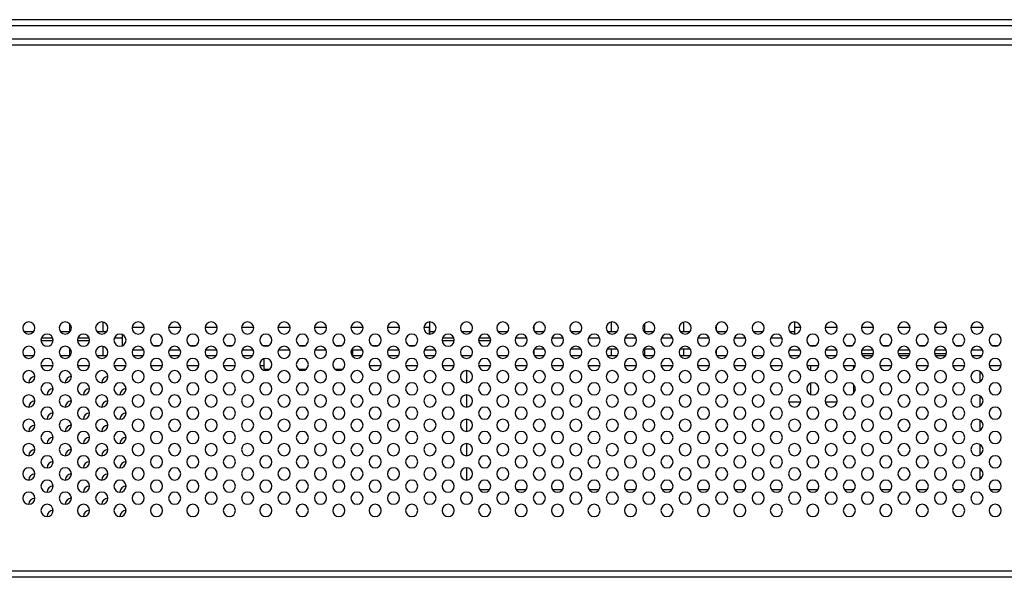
# Model space of a CAD drawing. Header units: millimetres. Extents: x 0 to 1118, y 0 to 864.
# Tile 22 of 256: x 305 to 332, y 221 to 236. Entities that reach past the tile are written whole.
import ezdxf

# ---------------------------------------------------------------- set-up
doc = ezdxf.new("R2010")
doc.units = ezdxf.units.MM

msp = doc.modelspace()

# ---------------------------------------------------------------- linework, layer by layer
at = {"color": 7, "linetype": 'Continuous', "lineweight": 25}
for p, q in [((503.4591, 236.4382), (138.6511, 236.4382)), ((503.4591, 236.2716), (138.6511, 236.2716)), ((501.5925, 235.9049), (140.5178, 235.9049)), ((409.2218, 235.7382), (232.8885, 235.7382)), ((307.0889, 228.1514), (307.0889, 227.8882)), ((316.0387, 228.1522), (316.0387, 228.026)), ((316.0387, 228.1522), (316.0387, 228.0024)), ((321.0215, 228.1515), (321.0215, 227.8882)), ((326.0574, 228.0027), (326.0574, 228.1535)), ((304.9218, 227.8882), (305.1885, 227.8882)), ((305.9218, 227.8882), (306.1885, 227.8882)), ((306.1722, 228.1068), (306.1722, 227.8882)), ((306.9218, 227.8882), (307.1885, 227.8882)), ((316.0387, 228.026), (316.0387, 228.0024)), ((316.0387, 227.8253), (316.0387, 228.026)), ((316.0387, 228.0024), (316.0387, 227.8253)), ((316.0387, 227.8882), (316.1885, 227.8882)), ((316.9218, 227.8882), (317.1885, 227.8882)), ((317.9218, 227.8882), (318.1885, 227.8882)), ((318.9002, 228.0495), (318.9002, 227.9269)), ((318.9218, 227.8882), (319.1885, 227.8882)), ((319.9218, 227.8882), (320.1885, 227.8882)), ((320.9218, 227.8882), (321.1885, 227.8882)), ((321.9218, 227.8882), (322.1885, 227.8882)), ((321.9382, 228.1069), (321.9382, 227.8882)), ((322.9218, 227.8882), (323.1885, 227.8882)), ((323.0114, 228.1491), (323.0114, 227.8882)), ((323.903, 228.0563), (323.903, 227.9201)), ((323.9218, 227.8882), (324.1885, 227.8882)), ((324.9218, 227.8882), (325.1885, 227.8882)), ((325.9218, 227.8882), (326.0574, 227.8882)), ((326.0574, 227.8222), (326.0574, 228.0027)), ((305.721, 227.6382), (305.3893, 227.6382)), ((305.4024, 227.7216), (305.7079, 227.7216)), ((306.721, 227.6382), (306.3893, 227.6382)), ((306.4024, 227.7216), (306.7079, 227.7216)), ((307.4024, 227.7216), (307.622, 227.7216)), ((316.721, 227.6382), (316.3893, 227.6382)), ((316.4024, 227.7216), (316.7079, 227.7216)), ((317.721, 227.6382), (317.3893, 227.6382)), ((317.4024, 227.7216), (317.7079, 227.7216)), ((318.4024, 227.7216), (318.7079, 227.7216)), ((319.4024, 227.7216), (319.7079, 227.7216)), ((320.4024, 227.7216), (320.7079, 227.7216)), ((321.4024, 227.7216), (321.7079, 227.7216)), ((322.4024, 227.7216), (322.7079, 227.7216)), ((323.4024, 227.7216), (323.7079, 227.7216)), ((324.4024, 227.7216), (324.7079, 227.7216)), ((325.4024, 227.7216), (325.7079, 227.7216)), ((306.1722, 227.4402), (306.1722, 227.2216)), ((307.0889, 227.4848), (307.0889, 227.2216)), ((307.6221, 227.5045), (307.627, 227.5045)), ((307.9024, 227.3882), (308.2079, 227.3882)), ((308.4833, 227.5045), (308.627, 227.5045)), ((308.9024, 227.3882), (309.2079, 227.3882)), ((309.4833, 227.5045), (309.627, 227.5045)), ((309.9024, 227.3882), (310.2079, 227.3882)), ((310.4833, 227.5045), (310.627, 227.5045)), ((310.9024, 227.3882), (311.2079, 227.3882)), ((311.4833, 227.5045), (311.627, 227.5045)), ((311.9024, 227.3882), (312.2079, 227.3882)), ((312.4833, 227.5045), (312.627, 227.5045)), ((312.9024, 227.3882), (313.2079, 227.3882)), ((313.4833, 227.5045), (313.627, 227.5045)), ((313.9024, 227.3882), (314.2079, 227.3882)), ((313.9344, 227.2067), (313.9344, 227.3882)), ((313.9344, 227.3882), (313.9344, 227.2067)), ((314.4833, 227.5045), (314.627, 227.5045)), ((314.9024, 227.3882), (315.2079, 227.3882)), ((315.4833, 227.5045), (315.627, 227.5045)), ((315.9024, 227.3882), (316.2079, 227.3882)), ((318.9002, 227.3829), (318.9002, 227.2603)), ((318.916, 227.4132), (319.1943, 227.4132)), ((319.916, 227.4132), (320.1943, 227.4132)), ((320.916, 227.4132), (321.1943, 227.4132)), ((321.0215, 227.4132), (321.0215, 227.2216)), ((321.916, 227.4132), (322.1943, 227.4132)), ((321.9382, 227.4132), (321.9382, 227.2216)), ((322.916, 227.4132), (323.1943, 227.4132)), ((323.0114, 227.4132), (323.0114, 227.2216)), ((323.903, 227.3896), (323.903, 227.2535)), ((325.9024, 227.3882), (326.2079, 227.3882)), ((326.4827, 227.5048), (326.6276, 227.5048)), ((326.9024, 227.3882), (327.2079, 227.3882)), ((327.4827, 227.5048), (327.6276, 227.5048)), ((327.8969, 227.2882), (327.8969, 227.3738)), ((327.9024, 227.3882), (328.2079, 227.3882)), ((328.4827, 227.5048), (328.6276, 227.5048)), ((328.9024, 227.3882), (329.2079, 227.3882)), ((329.4827, 227.5048), (329.6276, 227.5048)), ((329.9024, 227.3882), (330.2079, 227.3882)), ((330.4827, 227.5048), (330.6276, 227.5048)), ((330.9024, 227.3882), (331.2079, 227.3882)), ((331.4827, 227.5048), (331.6276, 227.5048)), ((305.1885, 227.2216), (304.9218, 227.2216)), ((306.1885, 227.2216), (305.9218, 227.2216)), ((307.1885, 227.2216), (306.9218, 227.2216)), ((308.1885, 227.2216), (307.9218, 227.2216)), ((309.1885, 227.2216), (308.9218, 227.2216)), ((310.1885, 227.2216), (309.9218, 227.2216)), ((311.1885, 227.2216), (310.9218, 227.2216)), ((311.5094, 226.8632), (311.5094, 227.1485)), ((314.1885, 227.2216), (313.9344, 227.2216)), ((315.1885, 227.2216), (314.9218, 227.2216)), ((316.1885, 227.2216), (315.9218, 227.2216)), ((317.1885, 227.2216), (316.9218, 227.2216)), ((318.1885, 227.2216), (317.9218, 227.2216)), ((319.1885, 227.2216), (318.9218, 227.2216)), ((320.1885, 227.2216), (319.9218, 227.2216)), ((321.1885, 227.2216), (320.9218, 227.2216)), ((322.1885, 227.2216), (321.9218, 227.2216)), ((323.1885, 227.2216), (322.9218, 227.2216)), ((324.1885, 227.2216), (323.9218, 227.2216)), ((325.1885, 227.2216), (324.9218, 227.2216)), ((326.1885, 227.2216), (325.9218, 227.2216)), ((327.1885, 227.2216), (326.9218, 227.2216)), ((327.8969, 227.2882), (328.2184, 227.2882)), ((328.1885, 227.2216), (327.9218, 227.2216)), ((328.8918, 227.2882), (329.2184, 227.2882)), ((329.1885, 227.2216), (328.9218, 227.2216)), ((329.8918, 227.2882), (330.2184, 227.2882)), ((330.1885, 227.2216), (329.9218, 227.2216)), ((331.1885, 227.2216), (330.9218, 227.2216)), ((305.7184, 226.9549), (305.3918, 226.9549)), ((306.7184, 226.9549), (306.3918, 226.9549)), ((307.7184, 226.9549), (307.3918, 226.9549)), ((308.7184, 226.9549), (308.3918, 226.9549)), ((309.7184, 226.9549), (309.3918, 226.9549)), ((310.7184, 226.9549), (310.3918, 226.9549)), ((311.5094, 226.9549), (311.3918, 226.9549)), ((311.5094, 226.8632), (311.6654, 226.8632)), ((312.4449, 226.8632), (312.6654, 226.8632)), ((313.4449, 226.8632), (313.6654, 226.8632)), ((314.7184, 226.9549), (314.3918, 226.9549)), ((315.7184, 226.9549), (315.3918, 226.9549)), ((316.7184, 226.9549), (316.3918, 226.9549)), ((317.0549, 226.8216), (317.0549, 226.4882)), ((317.7184, 226.9549), (317.3918, 226.9549)), ((318.7184, 226.9549), (318.3918, 226.9549)), ((319.7184, 226.9549), (319.3918, 226.9549)), ((320.7184, 226.9549), (320.3918, 226.9549)), ((321.7184, 226.9549), (321.3918, 226.9549)), ((322.7184, 226.9549), (322.3918, 226.9549)), ((323.7184, 226.9549), (323.3918, 226.9549)), ((324.7184, 226.9549), (324.3918, 226.9549)), ((325.7184, 226.9549), (325.3918, 226.9549)), ((326.7184, 226.9549), (326.3918, 226.9549)), ((326.4927, 226.9549), (326.4927, 226.8337)), ((327.7184, 226.9549), (327.3918, 226.9549)), ((327.6713, 226.9549), (327.6713, 226.8687)), ((328.7184, 226.9549), (328.3918, 226.9549)), ((329.7184, 226.9549), (329.3918, 226.9549)), ((330.7184, 226.9549), (330.3918, 226.9549)), ((331.7184, 226.9549), (331.3918, 226.9549)), ((331.1385, 226.7992), (331.1385, 226.5106)), ((326.4927, 226.4761), (326.4927, 226.167)), ((327.6713, 226.4411), (327.6713, 226.202)), ((317.0549, 226.1549), (317.0549, 225.8216)), ((331.1385, 226.1325), (331.1385, 225.8439)), ((326.2184, 225.9549), (325.8918, 225.9549)), ((327.2184, 225.9549), (326.8918, 225.9549)), ((317.0549, 225.4882), (317.0549, 225.1549)), ((331.1385, 225.4659), (331.1385, 225.1773)), ((317.0549, 224.8216), (317.0549, 224.4882)), ((331.1385, 224.7992), (331.1385, 224.5106)), ((317.0549, 224.1549), (317.0549, 223.8216)), ((331.1385, 224.1325), (331.1385, 223.8439)), ((317.6885, 223.5549), (317.4218, 223.5549)), ((318.6885, 223.5549), (318.4218, 223.5549)), ((319.6885, 223.5549), (319.4218, 223.5549)), ((320.6885, 223.5549), (320.4218, 223.5549)), ((321.6885, 223.5549), (321.4218, 223.5549)), ((322.6885, 223.5549), (322.4218, 223.5549)), ((323.6885, 223.5549), (323.4218, 223.5549)), ((324.6885, 223.5549), (324.4218, 223.5549)), ((325.6885, 223.5549), (325.4218, 223.5549)), ((326.6885, 223.5549), (326.4218, 223.5549)), ((327.6885, 223.5549), (327.4218, 223.5549)), ((328.6885, 223.5549), (328.4218, 223.5549)), ((329.6885, 223.5549), (329.4218, 223.5549)), ((330.6885, 223.5549), (330.4218, 223.5549)), ((331.6885, 223.5549), (331.4218, 223.5549)), ((409.2218, 221.3216), (232.8885, 221.3216)), ((409.2218, 221.1549), (232.8885, 221.1549))]:
    msp.add_line(p, q, dxfattribs=at)
at = {"color": 8, "linetype": 'Continuous', "lineweight": 25}
for p, q in [((308.2212, 228.0024), (307.8891, 228.0024)), ((309.2212, 228.0024), (308.8891, 228.0024)), ((310.2212, 228.0024), (309.8891, 228.0024)), ((311.2212, 228.0024), (310.8891, 228.0024)), ((312.2212, 228.0024), (311.8891, 228.0024)), ((313.2212, 228.0024), (312.8891, 228.0024)), ((314.2212, 228.0024), (313.8891, 228.0024)), ((315.2212, 228.0024), (314.8891, 228.0024)), ((316.0387, 228.0024), (315.8891, 228.0024)), ((326.2212, 228.0027), (326.0574, 228.0027)), ((327.2212, 228.0027), (326.8891, 228.0027)), ((328.2212, 228.0027), (327.8891, 228.0027)), ((329.2212, 228.0027), (328.8891, 228.0027)), ((330.2212, 228.0027), (329.8891, 228.0027)), ((331.2212, 228.0027), (330.8891, 228.0027))]:
    msp.add_line(p, q, dxfattribs=at)
at = {"color": 7, "linetype": 'Continuous', "lineweight": 25}
for centre, start, end in [((305.0551, 227.9882), 0, 180), ((306.0551, 227.9882), 0, 180), ((307.0551, 227.9882), 0, 180), ((308.0551, 227.9882), 0, 180), ((309.0551, 227.9882), 0, 180), ((310.0551, 227.9882), 0, 180), ((311.0551, 227.9882), 0, 180), ((312.0551, 227.9882), 0, 180), ((313.0551, 227.9882), 0, 180), ((314.0551, 227.9882), 0, 180), ((315.0551, 227.9882), 0, 180), ((316.0551, 227.9882), 0, 180), ((317.0551, 227.9882), 0, 180), ((318.0551, 227.9882), 0, 180), ((319.0551, 227.9882), 0, 180), ((320.0551, 227.9882), 0, 180), ((321.0551, 227.9882), 0, 180), ((322.0551, 227.9882), 0, 180), ((323.0551, 227.9882), 0, 180), ((324.0551, 227.9882), 0, 180), ((325.0551, 227.9882), 0, 180), ((326.0551, 227.9882), 0, 180), ((327.0551, 227.9882), 0, 180), ((328.0551, 227.9882), 0, 180), ((329.0551, 227.9882), 0, 180), ((330.0551, 227.9882), 0, 180), ((331.0551, 227.9882), 0, 180), ((305.0551, 227.9882), 180, 0), ((306.0551, 227.9882), 180, 0), ((307.0551, 227.9882), 180, 0), ((308.0551, 227.9882), 180, 0), ((309.0551, 227.9882), 180, 0), ((310.0551, 227.9882), 180, 0), ((311.0551, 227.9882), 180, 0), ((312.0551, 227.9882), 180, 0), ((313.0551, 227.9882), 180, 0), ((314.0551, 227.9882), 180, 0), ((315.0551, 227.9882), 180, 0), ((316.0551, 227.9882), 180, 0), ((317.0551, 227.9882), 180, 0), ((318.0551, 227.9882), 180, 0), ((319.0551, 227.9882), 180, 0), ((320.0551, 227.9882), 180, 0), ((321.0551, 227.9882), 180, 0), ((322.0551, 227.9882), 180, 0), ((323.0551, 227.9882), 180, 0), ((324.0551, 227.9882), 180, 0), ((325.0551, 227.9882), 180, 0), ((326.0551, 227.9882), 180, 0), ((327.0551, 227.9882), 180, 0), ((328.0551, 227.9882), 180, 0), ((329.0551, 227.9882), 180, 0), ((330.0551, 227.9882), 180, 0), ((331.0551, 227.9882), 180, 0), ((305.5551, 227.6549), 0, 180), ((305.5551, 227.6549), 180, 0), ((306.5551, 227.6549), 0, 180), ((306.5551, 227.6549), 180, 0), ((307.5551, 227.6549), 0, 180), ((307.5551, 227.6549), 180, 0), ((308.5551, 227.6549), 0, 180), ((308.5551, 227.6549), 180, 0), ((309.5551, 227.6549), 0, 180), ((309.5551, 227.6549), 180, 0), ((310.5551, 227.6549), 0, 180), ((310.5551, 227.6549), 180, 0), ((311.5551, 227.6549), 0, 180), ((311.5551, 227.6549), 180, 0), ((312.5551, 227.6549), 0, 180), ((312.5551, 227.6549), 180, 0), ((313.5551, 227.6549), 0, 180), ((313.5551, 227.6549), 180, 0), ((314.5551, 227.6549), 0, 180), ((314.5551, 227.6549), 180, 0), ((315.5551, 227.6549), 0, 180), ((315.5551, 227.6549), 180, 0), ((316.5551, 227.6549), 0, 180), ((316.5551, 227.6549), 180, 0), ((317.5551, 227.6549), 0, 180), ((317.5551, 227.6549), 180, 0), ((318.5551, 227.6549), 0, 180), ((318.5551, 227.6549), 180, 0), ((319.5551, 227.6549), 0, 180), ((319.5551, 227.6549), 180, 0), ((320.5551, 227.6549), 0, 180), ((320.5551, 227.6549), 180, 0), ((321.5551, 227.6549), 0, 180), ((321.5551, 227.6549), 180, 0), ((322.5551, 227.6549), 0, 180), ((322.5551, 227.6549), 180, 0), ((323.5551, 227.6549), 0, 180), ((323.5551, 227.6549), 180, 0), ((324.5551, 227.6549), 0, 180), ((324.5551, 227.6549), 180, 0), ((325.5551, 227.6549), 0, 180), ((325.5551, 227.6549), 180, 0), ((326.5551, 227.6549), 0, 180), ((326.5551, 227.6549), 180, 0), ((327.5551, 227.6549), 0, 180), ((327.5551, 227.6549), 180, 0), ((328.5551, 227.6549), 0, 180), ((328.5551, 227.6549), 180, 0), ((329.5551, 227.6549), 0, 180), ((329.5551, 227.6549), 180, 0), ((330.5551, 227.6549), 0, 180), ((330.5551, 227.6549), 180, 0), ((331.5551, 227.6549), 0, 180), ((331.5551, 227.6549), 180, 0), ((305.0551, 227.3216), 0, 180), ((306.0551, 227.3216), 0, 180), ((307.0551, 227.3216), 0, 180), ((308.0551, 227.3216), 0, 180), ((309.0551, 227.3216), 0, 180), ((310.0551, 227.3216), 0, 180), ((311.0551, 227.3216), 0, 180), ((312.0551, 227.3216), 0, 180), ((313.0551, 227.3216), 0, 180), ((314.0551, 227.3216), 0, 180), ((315.0551, 227.3216), 0, 180), ((316.0551, 227.3216), 0, 180), ((317.0551, 227.3216), 0, 180), ((318.0551, 227.3216), 0, 180), ((319.0551, 227.3216), 0, 180), ((320.0551, 227.3216), 0, 180), ((321.0551, 227.3216), 0, 180), ((322.0551, 227.3216), 0, 180), ((323.0551, 227.3216), 0, 180), ((324.0551, 227.3216), 0, 180), ((325.0551, 227.3216), 0, 180), ((326.0551, 227.3216), 0, 180), ((327.0551, 227.3216), 0, 180), ((328.0551, 227.3216), 0, 180), ((329.0551, 227.3216), 0, 180), ((330.0551, 227.3216), 0, 180), ((331.0551, 227.3216), 0, 180), ((305.0551, 227.3216), 180, 0), ((305.5551, 226.9882), 0, 180), ((306.0551, 227.3216), 180, 0), ((306.5551, 226.9882), 0, 180), ((307.0551, 227.3216), 180, 0), ((307.5551, 226.9882), 0, 180), ((308.0551, 227.3216), 180, 0), ((308.5551, 226.9882), 0, 180), ((309.0551, 227.3216), 180, 0), ((309.5551, 226.9882), 0, 180), ((310.0551, 227.3216), 180, 0), ((310.5551, 226.9882), 0, 180), ((311.0551, 227.3216), 180, 0), ((311.5551, 226.9882), 0, 180), ((312.0551, 227.3216), 180, 0), ((312.5551, 226.9882), 0, 180), ((313.0551, 227.3216), 180, 0), ((313.5551, 226.9882), 0, 180), ((314.0551, 227.3216), 180, 0), ((314.5551, 226.9882), 0, 180), ((315.0551, 227.3216), 180, 0), ((315.5551, 226.9882), 0, 180), ((316.0551, 227.3216), 180, 0), ((316.5551, 226.9882), 0, 180), ((317.0551, 227.3216), 180, 0), ((317.5551, 226.9882), 0, 180), ((318.0551, 227.3216), 180, 0), ((318.5551, 226.9882), 0, 180), ((319.0551, 227.3216), 180, 0), ((319.5551, 226.9882), 0, 180), ((320.0551, 227.3216), 180, 0), ((320.5551, 226.9882), 0, 180), ((321.0551, 227.3216), 180, 0), ((321.5551, 226.9882), 0, 180), ((322.0551, 227.3216), 180, 0), ((322.5551, 226.9882), 0, 180), ((323.0551, 227.3216), 180, 0), ((323.5551, 226.9882), 0, 180), ((324.0551, 227.3216), 180, 0), ((324.5551, 226.9882), 0, 180), ((325.0551, 227.3216), 180, 0), ((325.5551, 226.9882), 0, 180), ((326.0551, 227.3216), 180, 0), ((326.5551, 226.9882), 0, 180), ((327.0551, 227.3216), 180, 0), ((327.5551, 226.9882), 0, 180), ((328.0551, 227.3216), 180, 0), ((328.5551, 226.9882), 0, 180), ((329.0551, 227.3216), 180, 0), ((329.5551, 226.9882), 0, 180), ((330.0551, 227.3216), 180, 0), ((330.5551, 226.9882), 0, 180), ((331.0551, 227.3216), 180, 0), ((331.5551, 226.9882), 0, 180), ((305.0551, 226.6549), 0, 180), ((305.5551, 226.9882), 180, 0), ((306.0551, 226.6549), 0, 180), ((306.5551, 226.9882), 180, 0), ((307.0551, 226.6549), 0, 180), ((307.5551, 226.9882), 180, 0), ((308.0551, 226.6549), 0, 180), ((308.5551, 226.9882), 180, 0), ((309.0551, 226.6549), 0, 180), ((309.5551, 226.9882), 180, 0), ((310.0551, 226.6549), 0, 180), ((310.5551, 226.9882), 180, 0), ((311.0551, 226.6549), 0, 180), ((311.5551, 226.9882), 180, 0), ((312.0551, 226.6549), 0, 180), ((312.5551, 226.9882), 180, 0), ((313.0551, 226.6549), 0, 180), ((313.5551, 226.9882), 180, 0), ((314.0551, 226.6549), 0, 180), ((314.5551, 226.9882), 180, 0), ((315.0551, 226.6549), 0, 180), ((315.5551, 226.9882), 180, 0), ((316.0551, 226.6549), 0, 180), ((316.5551, 226.9882), 180, 0), ((317.0551, 226.6549), 0, 180), ((317.5551, 226.9882), 180, 0), ((318.0551, 226.6549), 0, 180), ((318.5551, 226.9882), 180, 0), ((319.0551, 226.6549), 0, 180), ((319.5551, 226.9882), 180, 0), ((320.0551, 226.6549), 0, 180), ((320.5551, 226.9882), 180, 0), ((321.0551, 226.6549), 0, 180), ((321.5551, 226.9882), 180, 0), ((322.0551, 226.6549), 0, 180), ((322.5551, 226.9882), 180, 0), ((323.0551, 226.6549), 0, 180), ((323.5551, 226.9882), 180, 0), ((324.0551, 226.6549), 0, 180), ((324.5551, 226.9882), 180, 0), ((325.0551, 226.6549), 0, 180), ((325.5551, 226.9882), 180, 0), ((326.0551, 226.6549), 0, 180), ((326.5551, 226.9882), 180, 0), ((327.0551, 226.6549), 0, 180), ((327.5551, 226.9882), 180, 0), ((328.0551, 226.6549), 0, 180), ((328.5551, 226.9882), 180, 0), ((329.0551, 226.6549), 0, 180), ((329.5551, 226.9882), 180, 0), ((330.0551, 226.6549), 0, 180), ((330.5551, 226.9882), 180, 0), ((331.0551, 226.6549), 0, 180), ((331.5551, 226.9882), 180, 0), ((305.0551, 226.6549), 180, 0), ((305.2218, 226.4882), 90, 180), ((306.0551, 226.6549), 180, 0), ((306.2218, 226.4882), 90, 180), ((307.0551, 226.6549), 180, 0), ((307.2218, 226.4882), 90, 180), ((308.0551, 226.6549), 180, 0), ((309.0551, 226.6549), 180, 0), ((310.0551, 226.6549), 180, 0), ((311.0551, 226.6549), 180, 0), ((312.0551, 226.6549), 180, 0), ((313.0551, 226.6549), 180, 0), ((314.0551, 226.6549), 180, 0), ((315.0551, 226.6549), 180, 0), ((316.0551, 226.6549), 180, 0), ((317.0551, 226.6549), 180, 0), ((318.0551, 226.6549), 180, 0), ((319.0551, 226.6549), 180, 0), ((320.0551, 226.6549), 180, 0), ((321.0551, 226.6549), 180, 0), ((322.0551, 226.6549), 180, 0), ((323.0551, 226.6549), 180, 0), ((324.0551, 226.6549), 180, 0), ((325.0551, 226.6549), 180, 0), ((326.0551, 226.6549), 180, 0), ((327.0551, 226.6549), 180, 0), ((328.0551, 226.6549), 180, 0), ((329.0551, 226.6549), 180, 0), ((330.0551, 226.6549), 180, 0), ((331.0551, 226.6549), 180, 0), ((305.5551, 226.3216), 0, 180), ((305.5551, 226.3216), 180, 0), ((305.7218, 226.1549), 90, 180), ((306.5551, 226.3216), 0, 180), ((306.5551, 226.3216), 180, 0), ((306.7218, 226.1549), 90, 180), ((307.5551, 226.3216), 0, 180), ((307.5551, 226.3216), 180, 0), ((307.7218, 226.1549), 90, 180), ((308.5551, 226.3216), 0, 180), ((308.5551, 226.3216), 180, 0), ((309.5551, 226.3216), 0, 180), ((309.5551, 226.3216), 180, 0), ((310.5551, 226.3216), 0, 180), ((310.5551, 226.3216), 180, 0), ((311.5551, 226.3216), 0, 180), ((311.5551, 226.3216), 180, 0), ((312.5551, 226.3216), 0, 180), ((312.5551, 226.3216), 180, 0), ((313.5551, 226.3216), 0, 180), ((313.5551, 226.3216), 180, 0), ((314.5551, 226.3216), 0, 180), ((314.5551, 226.3216), 180, 0), ((315.5551, 226.3216), 0, 180), ((315.5551, 226.3216), 180, 0), ((316.5551, 226.3216), 0, 180), ((316.5551, 226.3216), 180, 0), ((317.5551, 226.3216), 0, 180), ((317.5551, 226.3216), 180, 0), ((318.5551, 226.3216), 0, 180), ((318.5551, 226.3216), 180, 0), ((319.5551, 226.3216), 0, 180), ((319.5551, 226.3216), 180, 0), ((320.5551, 226.3216), 0, 180), ((320.5551, 226.3216), 180, 0), ((321.5551, 226.3216), 0, 180), ((321.5551, 226.3216), 180, 0), ((322.5551, 226.3216), 0, 180), ((322.5551, 226.3216), 180, 0), ((323.5551, 226.3216), 0, 180), ((323.5551, 226.3216), 180, 0), ((324.5551, 226.3216), 0, 180), ((324.5551, 226.3216), 180, 0), ((325.5551, 226.3216), 0, 180), ((325.5551, 226.3216), 180, 0), ((326.5551, 226.3216), 0, 180), ((326.5551, 226.3216), 180, 0), ((327.5551, 226.3216), 0, 180), ((327.5551, 226.3216), 180, 0), ((328.5551, 226.3216), 0, 180), ((328.5551, 226.3216), 180, 0), ((329.5551, 226.3216), 0, 180), ((329.5551, 226.3216), 180, 0), ((330.5551, 226.3216), 0, 180), ((330.5551, 226.3216), 180, 0), ((331.5551, 226.3216), 0, 180), ((331.5551, 226.3216), 180, 0), ((305.0551, 225.9882), 0, 180), ((306.0551, 225.9882), 0, 180), ((307.0551, 225.9882), 0, 180), ((308.0551, 225.9882), 0, 180), ((309.0551, 225.9882), 0, 180), ((310.0551, 225.9882), 0, 180), ((311.0551, 225.9882), 0, 180), ((312.0551, 225.9882), 0, 180), ((313.0551, 225.9882), 0, 180), ((314.0551, 225.9882), 0, 180), ((315.0551, 225.9882), 0, 180), ((316.0551, 225.9882), 0, 180), ((317.0551, 225.9882), 0, 180), ((318.0551, 225.9882), 0, 180), ((319.0551, 225.9882), 0, 180), ((320.0551, 225.9882), 0, 180), ((321.0551, 225.9882), 0, 180), ((322.0551, 225.9882), 0, 180), ((323.0551, 225.9882), 0, 180), ((324.0551, 225.9882), 0, 180), ((325.0551, 225.9882), 0, 180), ((326.0551, 225.9882), 0, 180), ((327.0551, 225.9882), 0, 180), ((328.0551, 225.9882), 0, 180), ((329.0551, 225.9882), 0, 180), ((330.0551, 225.9882), 0, 180), ((331.0551, 225.9882), 0, 180), ((305.0551, 225.9882), 180, 0), ((305.2218, 225.8216), 90, 180), ((305.5551, 225.6549), 0, 180), ((306.0551, 225.9882), 180, 0), ((306.2218, 225.8216), 90, 180), ((306.5551, 225.6549), 0, 180), ((307.0551, 225.9882), 180, 0), ((307.2218, 225.8216), 90, 180), ((307.5551, 225.6549), 0, 180), ((308.0551, 225.9882), 180, 0), ((308.5551, 225.6549), 0, 180), ((309.0551, 225.9882), 180, 0), ((309.5551, 225.6549), 0, 180), ((310.0551, 225.9882), 180, 0), ((310.5551, 225.6549), 0, 180), ((311.0551, 225.9882), 180, 0), ((311.5551, 225.6549), 0, 180), ((312.0551, 225.9882), 180, 0), ((312.5551, 225.6549), 0, 180), ((313.0551, 225.9882), 180, 0), ((313.5551, 225.6549), 0, 180), ((314.0551, 225.9882), 180, 0), ((314.5551, 225.6549), 0, 180), ((315.0551, 225.9882), 180, 0), ((315.5551, 225.6549), 0, 180), ((316.0551, 225.9882), 180, 0), ((316.5551, 225.6549), 0, 180), ((317.0551, 225.9882), 180, 0), ((317.5551, 225.6549), 0, 180), ((318.0551, 225.9882), 180, 0), ((318.5551, 225.6549), 0, 180), ((319.0551, 225.9882), 180, 0), ((319.5551, 225.6549), 0, 180), ((320.0551, 225.9882), 180, 0), ((320.5551, 225.6549), 0, 180), ((321.0551, 225.9882), 180, 0), ((321.5551, 225.6549), 0, 180), ((322.0551, 225.9882), 180, 0), ((322.5551, 225.6549), 0, 180), ((323.0551, 225.9882), 180, 0), ((323.5551, 225.6549), 0, 180), ((324.0551, 225.9882), 180, 0), ((324.5551, 225.6549), 0, 180), ((325.0551, 225.9882), 180, 0), ((325.5551, 225.6549), 0, 180), ((326.0551, 225.9882), 180, 0), ((326.5551, 225.6549), 0, 180), ((327.0551, 225.9882), 180, 0), ((327.5551, 225.6549), 0, 180), ((328.0551, 225.9882), 180, 0), ((328.5551, 225.6549), 0, 180), ((329.0551, 225.9882), 180, 0), ((329.5551, 225.6549), 0, 180), ((330.0551, 225.9882), 180, 0), ((330.5551, 225.6549), 0, 180), ((331.0551, 225.9882), 180, 0), ((331.5551, 225.6549), 0, 180), ((305.0551, 225.3216), 0, 180), ((305.5551, 225.6549), 180, 0), ((305.7218, 225.4882), 90, 180), ((306.0551, 225.3216), 0, 180), ((306.5551, 225.6549), 180, 0), ((306.7218, 225.4882), 90, 180), ((307.0551, 225.3216), 0, 180), ((307.5551, 225.6549), 180, 0), ((307.7218, 225.4882), 90, 180), ((308.0551, 225.3216), 0, 180), ((308.5551, 225.6549), 180, 0), ((309.0551, 225.3216), 0, 180), ((309.5551, 225.6549), 180, 0), ((310.0551, 225.3216), 0, 180), ((310.5551, 225.6549), 180, 0), ((311.0551, 225.3216), 0, 180), ((311.5551, 225.6549), 180, 0), ((312.0551, 225.3216), 0, 180), ((312.5551, 225.6549), 180, 0), ((313.0551, 225.3216), 0, 180), ((313.5551, 225.6549), 180, 0), ((314.0551, 225.3216), 0, 180), ((314.5551, 225.6549), 180, 0), ((315.0551, 225.3216), 0, 180), ((315.5551, 225.6549), 180, 0), ((316.0551, 225.3216), 0, 180), ((316.5551, 225.6549), 180, 0), ((317.0551, 225.3216), 0, 180), ((317.5551, 225.6549), 180, 0), ((318.0551, 225.3216), 0, 180), ((318.5551, 225.6549), 180, 0), ((319.0551, 225.3216), 0, 180), ((319.5551, 225.6549), 180, 0), ((320.0551, 225.3216), 0, 180), ((320.5551, 225.6549), 180, 0), ((321.0551, 225.3216), 0, 180), ((321.5551, 225.6549), 180, 0), ((322.0551, 225.3216), 0, 180), ((322.5551, 225.6549), 180, 0), ((323.0551, 225.3216), 0, 180), ((323.5551, 225.6549), 180, 0), ((324.0551, 225.3216), 0, 180), ((324.5551, 225.6549), 180, 0), ((325.0551, 225.3216), 0, 180), ((325.5551, 225.6549), 180, 0), ((326.0551, 225.3216), 0, 180), ((326.5551, 225.6549), 180, 0), ((327.0551, 225.3216), 0, 180), ((327.5551, 225.6549), 180, 0), ((328.0551, 225.3216), 0, 180), ((328.5551, 225.6549), 180, 0), ((329.0551, 225.3216), 0, 180), ((329.5551, 225.6549), 180, 0), ((330.0551, 225.3216), 0, 180), ((330.5551, 225.6549), 180, 0), ((331.0551, 225.3216), 0, 180), ((331.5551, 225.6549), 180, 0), ((305.0551, 225.3216), 180, 0), ((305.2218, 225.1549), 90, 180), ((306.0551, 225.3216), 180, 0), ((306.2218, 225.1549), 90, 180), ((307.0551, 225.3216), 180, 0), ((307.2218, 225.1549), 90, 180), ((308.0551, 225.3216), 180, 0), ((309.0551, 225.3216), 180, 0), ((310.0551, 225.3216), 180, 0), ((311.0551, 225.3216), 180, 0), ((312.0551, 225.3216), 180, 0), ((313.0551, 225.3216), 180, 0), ((314.0551, 225.3216), 180, 0), ((315.0551, 225.3216), 180, 0), ((316.0551, 225.3216), 180, 0), ((317.0551, 225.3216), 180, 0), ((318.0551, 225.3216), 180, 0), ((319.0551, 225.3216), 180, 0), ((320.0551, 225.3216), 180, 0), ((321.0551, 225.3216), 180, 0), ((322.0551, 225.3216), 180, 0), ((323.0551, 225.3216), 180, 0), ((324.0551, 225.3216), 180, 0), ((325.0551, 225.3216), 180, 0), ((326.0551, 225.3216), 180, 0), ((327.0551, 225.3216), 180, 0), ((328.0551, 225.3216), 180, 0), ((329.0551, 225.3216), 180, 0), ((330.0551, 225.3216), 180, 0), ((331.0551, 225.3216), 180, 0), ((305.5551, 224.9882), 0, 180), ((305.5551, 224.9882), 180, 0), ((305.7218, 224.8216), 90, 180), ((306.5551, 224.9882), 0, 180), ((306.5551, 224.9882), 180, 0), ((306.7218, 224.8216), 90, 180), ((307.5551, 224.9882), 0, 180), ((307.5551, 224.9882), 180, 0), ((307.7218, 224.8216), 90, 180), ((308.5551, 224.9882), 0, 180), ((308.5551, 224.9882), 180, 0), ((309.5551, 224.9882), 0, 180), ((309.5551, 224.9882), 180, 0), ((310.5551, 224.9882), 0, 180), ((310.5551, 224.9882), 180, 0), ((311.5551, 224.9882), 0, 180), ((311.5551, 224.9882), 180, 0), ((312.5551, 224.9882), 0, 180), ((312.5551, 224.9882), 180, 0), ((313.5551, 224.9882), 0, 180), ((313.5551, 224.9882), 180, 0), ((314.5551, 224.9882), 0, 180), ((314.5551, 224.9882), 180, 0), ((315.5551, 224.9882), 0, 180), ((315.5551, 224.9882), 180, 0), ((316.5551, 224.9882), 0, 180), ((316.5551, 224.9882), 180, 0), ((317.5551, 224.9882), 0, 180), ((317.5551, 224.9882), 180, 0), ((318.5551, 224.9882), 0, 180), ((318.5551, 224.9882), 180, 0), ((319.5551, 224.9882), 0, 180), ((319.5551, 224.9882), 180, 0), ((320.5551, 224.9882), 0, 180), ((320.5551, 224.9882), 180, 0), ((321.5551, 224.9882), 0, 180), ((321.5551, 224.9882), 180, 0), ((322.5551, 224.9882), 0, 180), ((322.5551, 224.9882), 180, 0), ((323.5551, 224.9882), 0, 180), ((323.5551, 224.9882), 180, 0), ((324.5551, 224.9882), 0, 180), ((324.5551, 224.9882), 180, 0), ((325.5551, 224.9882), 0, 180), ((325.5551, 224.9882), 180, 0), ((326.5551, 224.9882), 0, 180), ((326.5551, 224.9882), 180, 0), ((327.5551, 224.9882), 0, 180), ((327.5551, 224.9882), 180, 0), ((328.5551, 224.9882), 0, 180), ((328.5551, 224.9882), 180, 0), ((329.5551, 224.9882), 0, 180), ((329.5551, 224.9882), 180, 0), ((330.5551, 224.9882), 0, 180), ((330.5551, 224.9882), 180, 0), ((331.5551, 224.9882), 0, 180), ((331.5551, 224.9882), 180, 0), ((305.0551, 224.6549), 0, 180), ((305.0551, 224.6549), 180, 0), ((305.2218, 224.4882), 90, 180), ((306.0551, 224.6549), 0, 180), ((306.0551, 224.6549), 180, 0), ((306.2218, 224.4882), 90, 180), ((307.0551, 224.6549), 0, 180), ((307.0551, 224.6549), 180, 0), ((307.2218, 224.4882), 90, 180), ((308.0551, 224.6549), 0, 180), ((308.0551, 224.6549), 180, 0), ((309.0551, 224.6549), 0, 180), ((309.0551, 224.6549), 180, 0), ((310.0551, 224.6549), 0, 180), ((310.0551, 224.6549), 180, 0), ((311.0551, 224.6549), 0, 180), ((311.0551, 224.6549), 180, 0), ((312.0551, 224.6549), 0, 180), ((312.0551, 224.6549), 180, 0), ((313.0551, 224.6549), 0, 180), ((313.0551, 224.6549), 180, 0), ((314.0551, 224.6549), 0, 180), ((314.0551, 224.6549), 180, 0), ((315.0551, 224.6549), 0, 180), ((315.0551, 224.6549), 180, 0), ((316.0551, 224.6549), 0, 180), ((316.0551, 224.6549), 180, 0), ((317.0551, 224.6549), 0, 180), ((317.0551, 224.6549), 180, 0), ((318.0551, 224.6549), 0, 180), ((318.0551, 224.6549), 180, 0), ((319.0551, 224.6549), 0, 180), ((319.0551, 224.6549), 180, 0), ((320.0551, 224.6549), 0, 180), ((320.0551, 224.6549), 180, 0), ((321.0551, 224.6549), 0, 180), ((321.0551, 224.6549), 180, 0), ((322.0551, 224.6549), 0, 180), ((322.0551, 224.6549), 180, 0), ((323.0551, 224.6549), 0, 180), ((323.0551, 224.6549), 180, 0), ((324.0551, 224.6549), 0, 180), ((324.0551, 224.6549), 180, 0), ((325.0551, 224.6549), 0, 180), ((325.0551, 224.6549), 180, 0), ((326.0551, 224.6549), 0, 180), ((326.0551, 224.6549), 180, 0), ((327.0551, 224.6549), 0, 180), ((327.0551, 224.6549), 180, 0), ((328.0551, 224.6549), 0, 180), ((328.0551, 224.6549), 180, 0), ((329.0551, 224.6549), 0, 180), ((329.0551, 224.6549), 180, 0), ((330.0551, 224.6549), 0, 180), ((330.0551, 224.6549), 180, 0), ((331.0551, 224.6549), 0, 180), ((331.0551, 224.6549), 180, 0), ((305.5551, 224.3216), 0, 180), ((306.5551, 224.3216), 0, 180), ((307.5551, 224.3216), 0, 180), ((308.5551, 224.3216), 0, 180), ((309.5551, 224.3216), 0, 180), ((310.5551, 224.3216), 0, 180), ((311.5551, 224.3216), 0, 180), ((312.5551, 224.3216), 0, 180), ((313.5551, 224.3216), 0, 180), ((314.5551, 224.3216), 0, 180), ((315.5551, 224.3216), 0, 180), ((316.5551, 224.3216), 0, 180), ((317.5551, 224.3216), 0, 180), ((318.5551, 224.3216), 0, 180), ((319.5551, 224.3216), 0, 180), ((320.5551, 224.3216), 0, 180), ((321.5551, 224.3216), 0, 180), ((322.5551, 224.3216), 0, 180), ((323.5551, 224.3216), 0, 180), ((324.5551, 224.3216), 0, 180), ((325.5551, 224.3216), 0, 180), ((326.5551, 224.3216), 0, 180), ((327.5551, 224.3216), 0, 180), ((328.5551, 224.3216), 0, 180), ((329.5551, 224.3216), 0, 180), ((330.5551, 224.3216), 0, 180), ((331.5551, 224.3216), 0, 180), ((305.0551, 223.9882), 0, 180), ((305.5551, 224.3216), 180, 0), ((305.7218, 224.1549), 90, 180), ((306.0551, 223.9882), 0, 180), ((306.5551, 224.3216), 180, 0), ((306.7218, 224.1549), 90, 180), ((307.0551, 223.9882), 0, 180), ((307.5551, 224.3216), 180, 0), ((307.7218, 224.1549), 90, 180), ((308.0551, 223.9882), 0, 180), ((308.5551, 224.3216), 180, 0), ((309.0551, 223.9882), 0, 180), ((309.5551, 224.3216), 180, 0), ((310.0551, 223.9882), 0, 180), ((310.5551, 224.3216), 180, 0), ((311.0551, 223.9882), 0, 180), ((311.5551, 224.3216), 180, 0), ((312.0551, 223.9882), 0, 180), ((312.5551, 224.3216), 180, 0), ((313.0551, 223.9882), 0, 180), ((313.5551, 224.3216), 180, 0), ((314.0551, 223.9882), 0, 180), ((314.5551, 224.3216), 180, 0), ((315.0551, 223.9882), 0, 180), ((315.5551, 224.3216), 180, 0), ((316.0551, 223.9882), 0, 180), ((316.5551, 224.3216), 180, 0), ((317.0551, 223.9882), 0, 180), ((317.5551, 224.3216), 180, 0), ((318.0551, 223.9882), 0, 180), ((318.5551, 224.3216), 180, 0), ((319.0551, 223.9882), 0, 180), ((319.5551, 224.3216), 180, 0), ((320.0551, 223.9882), 0, 180), ((320.5551, 224.3216), 180, 0), ((321.0551, 223.9882), 0, 180), ((321.5551, 224.3216), 180, 0), ((322.0551, 223.9882), 0, 180), ((322.5551, 224.3216), 180, 0), ((323.0551, 223.9882), 0, 180), ((323.5551, 224.3216), 180, 0), ((324.0551, 223.9882), 0, 180), ((324.5551, 224.3216), 180, 0), ((325.0551, 223.9882), 0, 180), ((325.5551, 224.3216), 180, 0), ((326.0551, 223.9882), 0, 180), ((326.5551, 224.3216), 180, 0), ((327.0551, 223.9882), 0, 180), ((327.5551, 224.3216), 180, 0), ((328.0551, 223.9882), 0, 180), ((328.5551, 224.3216), 180, 0), ((329.0551, 223.9882), 0, 180), ((329.5551, 224.3216), 180, 0), ((330.0551, 223.9882), 0, 180), ((330.5551, 224.3216), 180, 0), ((331.0551, 223.9882), 0, 180), ((331.5551, 224.3216), 180, 0), ((305.0551, 223.9882), 180, 0), ((305.2218, 223.8216), 90, 180), ((306.0551, 223.9882), 180, 0), ((306.2218, 223.8216), 90, 180), ((307.0551, 223.9882), 180, 0), ((307.2218, 223.8216), 90, 180), ((308.0551, 223.9882), 180, 0), ((309.0551, 223.9882), 180, 0), ((310.0551, 223.9882), 180, 0), ((311.0551, 223.9882), 180, 0), ((312.0551, 223.9882), 180, 0), ((313.0551, 223.9882), 180, 0), ((314.0551, 223.9882), 180, 0), ((315.0551, 223.9882), 180, 0), ((316.0551, 223.9882), 180, 0), ((317.0551, 223.9882), 180, 0), ((318.0551, 223.9882), 180, 0), ((319.0551, 223.9882), 180, 0), ((320.0551, 223.9882), 180, 0), ((321.0551, 223.9882), 180, 0), ((322.0551, 223.9882), 180, 0), ((323.0551, 223.9882), 180, 0), ((324.0551, 223.9882), 180, 0), ((325.0551, 223.9882), 180, 0), ((326.0551, 223.9882), 180, 0), ((327.0551, 223.9882), 180, 0), ((328.0551, 223.9882), 180, 0), ((329.0551, 223.9882), 180, 0), ((330.0551, 223.9882), 180, 0), ((331.0551, 223.9882), 180, 0), ((305.5551, 223.6549), 0, 180), ((305.5551, 223.6549), 180, 0), ((305.7218, 223.4882), 90, 180), ((306.5551, 223.6549), 0, 180), ((306.5551, 223.6549), 180, 0), ((306.7218, 223.4882), 90, 180), ((307.5551, 223.6549), 0, 180), ((307.5551, 223.6549), 180, 0), ((307.7218, 223.4882), 90, 180), ((308.5551, 223.6549), 0, 180), ((308.5551, 223.6549), 180, 0), ((309.5551, 223.6549), 0, 180), ((309.5551, 223.6549), 180, 0), ((310.5551, 223.6549), 0, 180), ((310.5551, 223.6549), 180, 0), ((311.5551, 223.6549), 0, 180), ((311.5551, 223.6549), 180, 0), ((312.5551, 223.6549), 0, 180), ((312.5551, 223.6549), 180, 0), ((313.5551, 223.6549), 0, 180), ((313.5551, 223.6549), 180, 0), ((314.5551, 223.6549), 0, 180), ((314.5551, 223.6549), 180, 0), ((315.5551, 223.6549), 0, 180), ((315.5551, 223.6549), 180, 0), ((316.5551, 223.6549), 0, 180), ((316.5551, 223.6549), 180, 0), ((317.5551, 223.6549), 0, 180), ((317.5551, 223.6549), 180, 0), ((318.5551, 223.6549), 0, 180), ((318.5551, 223.6549), 180, 0), ((319.5551, 223.6549), 0, 180), ((319.5551, 223.6549), 180, 0), ((320.5551, 223.6549), 0, 180), ((320.5551, 223.6549), 180, 0), ((321.5551, 223.6549), 0, 180), ((321.5551, 223.6549), 180, 0), ((322.5551, 223.6549), 0, 180), ((322.5551, 223.6549), 180, 0), ((323.5551, 223.6549), 0, 180), ((323.5551, 223.6549), 180, 0), ((324.5551, 223.6549), 0, 180), ((324.5551, 223.6549), 180, 0), ((325.5551, 223.6549), 0, 180), ((325.5551, 223.6549), 180, 0), ((326.5551, 223.6549), 0, 180), ((326.5551, 223.6549), 180, 0), ((327.5551, 223.6549), 0, 180), ((327.5551, 223.6549), 180, 0), ((328.5551, 223.6549), 0, 180), ((328.5551, 223.6549), 180, 0), ((329.5551, 223.6549), 0, 180), ((329.5551, 223.6549), 180, 0), ((330.5551, 223.6549), 0, 180), ((330.5551, 223.6549), 180, 0), ((331.5551, 223.6549), 0, 180), ((331.5551, 223.6549), 180, 0), ((305.0551, 223.3216), 0, 180), ((305.0551, 223.3216), 180, 0), ((305.2218, 223.1549), 90, 180), ((306.0551, 223.3216), 0, 180), ((306.0551, 223.3216), 180, 0), ((306.2218, 223.1549), 90, 180), ((307.0551, 223.3216), 0, 180), ((307.0551, 223.3216), 180, 0), ((307.2218, 223.1549), 90, 180), ((308.0551, 223.3216), 0, 180), ((308.0551, 223.3216), 180, 0), ((309.0551, 223.3216), 0, 180), ((309.0551, 223.3216), 180, 0), ((310.0551, 223.3216), 0, 180), ((310.0551, 223.3216), 180, 0), ((311.0551, 223.3216), 0, 180), ((311.0551, 223.3216), 180, 0), ((312.0551, 223.3216), 0, 180), ((312.0551, 223.3216), 180, 0), ((313.0551, 223.3216), 0, 180), ((313.0551, 223.3216), 180, 0), ((314.0551, 223.3216), 0, 180), ((314.0551, 223.3216), 180, 0), ((315.0551, 223.3216), 0, 180), ((315.0551, 223.3216), 180, 0), ((316.0551, 223.3216), 0, 180), ((316.0551, 223.3216), 180, 0), ((317.0551, 223.3216), 0, 180), ((317.0551, 223.3216), 180, 0), ((318.0551, 223.3216), 0, 180), ((318.0551, 223.3216), 180, 0), ((319.0551, 223.3216), 0, 180), ((319.0551, 223.3216), 180, 0), ((320.0551, 223.3216), 0, 180), ((320.0551, 223.3216), 180, 0), ((321.0551, 223.3216), 0, 180), ((321.0551, 223.3216), 180, 0), ((322.0551, 223.3216), 0, 180), ((322.0551, 223.3216), 180, 0), ((323.0551, 223.3216), 0, 180), ((323.0551, 223.3216), 180, 0), ((324.0551, 223.3216), 0, 180), ((324.0551, 223.3216), 180, 0), ((325.0551, 223.3216), 0, 180), ((325.0551, 223.3216), 180, 0), ((326.0551, 223.3216), 0, 180), ((326.0551, 223.3216), 180, 0), ((327.0551, 223.3216), 0, 180), ((327.0551, 223.3216), 180, 0), ((328.0551, 223.3216), 0, 180), ((328.0551, 223.3216), 180, 0), ((329.0551, 223.3216), 0, 180), ((329.0551, 223.3216), 180, 0), ((330.0551, 223.3216), 0, 180), ((330.0551, 223.3216), 180, 0), ((331.0551, 223.3216), 0, 180), ((331.0551, 223.3216), 180, 0), ((305.5551, 222.9882), 0, 180), ((306.5551, 222.9882), 0, 180), ((307.5551, 222.9882), 0, 180), ((308.5551, 222.9882), 0, 180), ((309.5551, 222.9882), 0, 180), ((310.5551, 222.9882), 0, 180), ((311.5551, 222.9882), 0, 180), ((312.5551, 222.9882), 0, 180), ((313.5551, 222.9882), 0, 180), ((314.5551, 222.9882), 0, 180), ((315.5551, 222.9882), 0, 180), ((316.5551, 222.9882), 0, 180), ((317.5551, 222.9882), 0, 180), ((318.5551, 222.9882), 0, 180), ((319.5551, 222.9882), 0, 180), ((320.5551, 222.9882), 0, 180), ((321.5551, 222.9882), 0, 180), ((322.5551, 222.9882), 0, 180), ((323.5551, 222.9882), 0, 180), ((324.5551, 222.9882), 0, 180), ((325.5551, 222.9882), 0, 180), ((326.5551, 222.9882), 0, 180), ((327.5551, 222.9882), 0, 180), ((328.5551, 222.9882), 0, 180), ((329.5551, 222.9882), 0, 180), ((330.5551, 222.9882), 0, 180), ((331.5551, 222.9882), 0, 180), ((305.5551, 222.9882), 180, 0), ((305.7218, 222.8216), 90, 180), ((306.5551, 222.9882), 180, 0), ((306.7218, 222.8216), 90, 180), ((307.5551, 222.9882), 180, 0), ((307.7218, 222.8216), 90, 180), ((308.5551, 222.9882), 180, 0), ((309.5551, 222.9882), 180, 0), ((310.5551, 222.9882), 180, 0), ((311.5551, 222.9882), 180, 0), ((312.5551, 222.9882), 180, 0), ((313.5551, 222.9882), 180, 0), ((314.5551, 222.9882), 180, 0), ((315.5551, 222.9882), 180, 0), ((316.5551, 222.9882), 180, 0), ((317.5551, 222.9882), 180, 0), ((318.5551, 222.9882), 180, 0), ((319.5551, 222.9882), 180, 0), ((320.5551, 222.9882), 180, 0), ((321.5551, 222.9882), 180, 0), ((322.5551, 222.9882), 180, 0), ((323.5551, 222.9882), 180, 0), ((324.5551, 222.9882), 180, 0), ((325.5551, 222.9882), 180, 0), ((326.5551, 222.9882), 180, 0), ((327.5551, 222.9882), 180, 0), ((328.5551, 222.9882), 180, 0), ((329.5551, 222.9882), 180, 0), ((330.5551, 222.9882), 180, 0), ((331.5551, 222.9882), 180, 0)]:
    msp.add_arc(centre, 0.1667, start, end, dxfattribs=at)
msp.add_open_spline([(307.622, 227.5045), (307.622, 227.5105), (307.622, 227.5226), (307.622, 227.6281), (307.622, 227.7249), (307.622, 227.801), (307.622, 227.806)], degree=3, knots=[0, 0, 0, 0, 0.3256313, 0.6512626, 0.9768938, 1, 1, 1, 1], dxfattribs=at)

doc.saveas('drawing.dxf')
